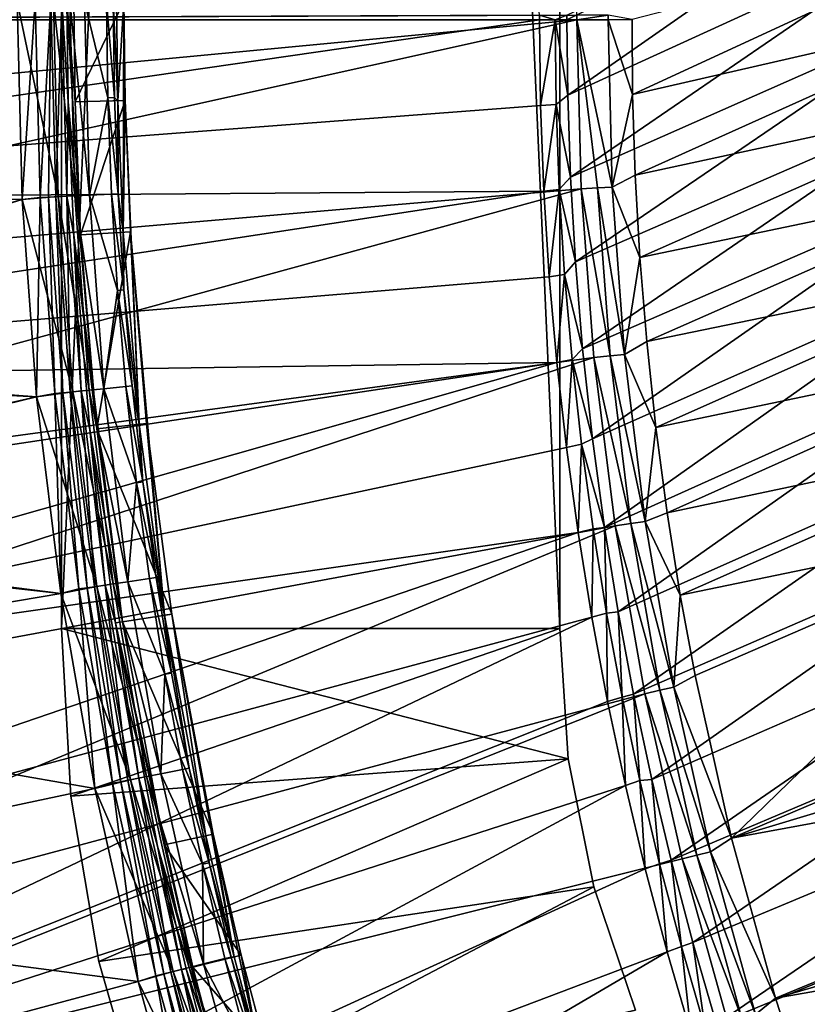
# Model space of a CAD drawing. Header units: metres. Extents: x -901 to 901, y -486 to 401.
# Tile 33 of 256: x -862 to -830, y -240 to -201. Entities that reach past the tile are written whole.
import ezdxf

# ---------------------------------------------------------------- set-up
doc = ezdxf.new("R2010")
doc.units = ezdxf.units.M

msp = doc.modelspace()

# ---------------------------------------------------------------- linework, layer by layer
at = {"layer": 'top'}
for points in [[(-861.763306, -200, -618), (-883.932007, -207.441833, -618), (-861.56842, -207.937347, -618)], [(-861.56842, -207.937347, -620), (-883.921265, -207.72934, -620), (-861.763306, -200, -620)], [(-861.56842, -207.937347, -620), (-861.763306, -200, -620), (-861.038391, -200, -620.135986)], [(-860.118591, -207.825912, -618.271973), (-860.313538, -200, -618.271973), (-861.763306, -200, -618)], [(-861.763306, -200, -618), (-861.56842, -207.937347, -618), (-860.118591, -207.825912, -618.271973)], [(-861.56842, -207.937347, -620), (-861.038391, -200, -620.135986), (-860.84259, -207.861298, -620.135986)], [(-860.84259, -207.861298, -620.135986), (-861.038391, -200, -620.135986), (-860.412109, -200, -620.525452)], [(-860.84259, -207.861298, -620.135986), (-860.412109, -200, -620.525452), (-860.511658, -207.845123, -620.301758)], [(-860.511658, -207.845123, -620.301758), (-860.412109, -200, -620.525452), (-860.217041, -207.830734, -620.525452)], [(-860.217041, -207.830734, -620.525452), (-860.412109, -200, -620.525452), (-859.969543, -200, -621.115417)], [(-859.456665, -207.793564, -618.603455), (-860.313538, -200, -618.271973), (-860.118591, -207.825912, -618.271973)], [(-859.651001, -200, -618.60321), (-860.313538, -200, -618.271973), (-859.456665, -207.793564, -618.603455)], [(-859.969543, -200, -621.115417), (-859.775024, -207.809128, -621.115417), (-860.217041, -207.830734, -620.525452)], [(-859.770874, -200, -621.825684), (-859.720093, -204.027939, -621.825684), (-859.969543, -200, -621.115417)], [(-859.720093, -204.027939, -621.825684), (-859.775024, -207.809128, -621.115417), (-859.969543, -200, -621.115417)], [(-859.493164, -200, -625), (-859.442505, -204.020981, -625), (-859.770874, -200, -621.825684)], [(-859.442505, -204.020981, -625), (-859.21875, -209.351913, -625), (-859.770874, -200, -621.825684)], [(-859.770874, -200, -621.825684), (-859.21875, -209.351913, -625), (-859.720093, -204.027939, -621.825684)], [(-859.060913, -200, -619.050903), (-859.651001, -200, -618.60321), (-858.867554, -207.764771, -619.050903)], [(-859.651001, -200, -618.60321), (-859.456665, -207.793564, -618.603455), (-858.867554, -207.764771, -619.050903)], [(-859.442505, -204.020981, -625), (-859.493164, -200, -625), (-857.485535, -200, -625)], [(-859.442505, -204.020981, -625), (-857.485535, -200, -625), (-857.435486, -203.970673, -625)], [(-858.867554, -207.764771, -619.050903), (-858.127625, -203.859512, -620.230835), (-859.060913, -200, -619.050903)], [(-858.127625, -203.859512, -620.230835), (-858.175781, -200, -620.230835), (-859.060913, -200, -619.050903)], [(-857.863098, -203.853043, -620.924011), (-858.175781, -200, -620.230835), (-858.127625, -203.859512, -620.230835)], [(-857.911133, -200, -620.922668), (-858.175781, -200, -620.230835), (-857.863098, -203.853043, -620.924011)], [(-857.778503, -200, -621.651367), (-857.911133, -200, -620.922668), (-857.728333, -203.978012, -621.651367)], [(-857.911133, -200, -620.922668), (-857.863098, -203.853043, -620.924011), (-857.728333, -203.978012, -621.651367)], [(-857.485535, -200, -625), (-857.778503, -200, -621.651367), (-857.728333, -203.978012, -621.651367)], [(-857.507019, -209.251968, -621.651367), (-857.485535, -200, -625), (-857.728333, -203.978012, -621.651367)], [(-857.435486, -203.970673, -625), (-857.485535, -200, -625), (-857.507019, -209.251968, -621.651367)], [(-859.720093, -204.027939, -621.825684), (-859.496033, -209.368103, -621.825684), (-859.775024, -207.809128, -621.115417)], [(-859.21875, -209.351913, -625), (-858.570068, -217.134964, -625), (-859.720093, -204.027939, -621.825684)], [(-859.720093, -204.027939, -621.825684), (-858.570068, -217.134964, -625), (-859.496033, -209.368103, -621.825684)], [(-859.21875, -209.351913, -625), (-859.442505, -204.020981, -625), (-857.435486, -203.970673, -625)], [(-859.21875, -209.351913, -625), (-857.435486, -203.970673, -625), (-857.214539, -209.234894, -625)], [(-857.983459, -207.721558, -620.230835), (-858.127625, -203.859512, -620.230835), (-858.867554, -207.764771, -619.050903)], [(-857.719177, -207.708649, -620.924011), (-857.863098, -203.853043, -620.924011), (-858.127625, -203.859512, -620.230835)], [(-857.719177, -207.708649, -620.924011), (-858.127625, -203.859512, -620.230835), (-857.983459, -207.721558, -620.230835)], [(-857.728333, -203.978012, -621.651367), (-857.863098, -203.853043, -620.924011), (-857.719177, -207.708649, -620.924011)], [(-857.507019, -209.251968, -621.651367), (-857.728333, -203.978012, -621.651367), (-857.719177, -207.708649, -620.924011)], [(-856.865356, -216.95047, -621.651367), (-857.435486, -203.970673, -625), (-857.507019, -209.251968, -621.651367)], [(-857.214539, -209.234894, -625), (-857.435486, -203.970673, -625), (-856.865356, -216.95047, -621.651367)], [(-883.932007, -207.441833, -618), (-883.564148, -214.138367, -618), (-861.56842, -207.937347, -618)], [(-883.521179, -214.712189, -620), (-883.921265, -207.72934, -620), (-861.56842, -207.937347, -620)], [(-861.56842, -207.937347, -618), (-883.564148, -214.138367, -618), (-860.984375, -215.855576, -618)], [(-860.984375, -215.855576, -620), (-883.521179, -214.712189, -620), (-861.56842, -207.937347, -620)], [(-861.56842, -207.937347, -618), (-859.536255, -215.651123, -618.271973), (-860.118591, -207.825912, -618.271973)], [(-860.984375, -215.855576, -620), (-861.56842, -207.937347, -620), (-860.84259, -207.861298, -620.135986)], [(-861.56842, -207.937347, -618), (-860.984375, -215.855576, -618), (-859.536255, -215.651123, -618.271973)], [(-860.984375, -215.855576, -620), (-860.84259, -207.861298, -620.135986), (-860.257629, -215.721893, -620.135986)], [(-860.257629, -215.721893, -620.135986), (-860.84259, -207.861298, -620.135986), (-860.511658, -207.845123, -620.301758)], [(-859.927856, -215.689545, -620.301758), (-860.511658, -207.845123, -620.301758), (-860.217041, -207.830734, -620.525452)], [(-860.257629, -215.721893, -620.135986), (-860.511658, -207.845123, -620.301758), (-859.927856, -215.689545, -620.301758)], [(-859.775024, -207.809128, -621.115417), (-859.634399, -215.660751, -620.525452), (-860.217041, -207.830734, -620.525452)], [(-860.217041, -207.830734, -620.525452), (-859.634399, -215.660751, -620.525452), (-859.927856, -215.689545, -620.301758)], [(-858.876709, -215.586426, -618.603455), (-859.456665, -207.793564, -618.603455), (-860.118591, -207.825912, -618.271973)], [(-860.118591, -207.825912, -618.271973), (-859.536255, -215.651123, -618.271973), (-858.876709, -215.586426, -618.603455)], [(-859.496033, -209.368103, -621.825684), (-859.19397, -215.617538, -621.115417), (-859.775024, -207.809128, -621.115417)], [(-859.775024, -207.809128, -621.115417), (-859.19397, -215.617538, -621.115417), (-859.634399, -215.660751, -620.525452)], [(-858.867554, -207.764771, -619.050903), (-859.456665, -207.793564, -618.603455), (-858.289734, -215.528839, -619.050903)], [(-858.289734, -215.528839, -619.050903), (-859.456665, -207.793564, -618.603455), (-858.876709, -215.586426, -618.603455)], [(-857.743774, -211.583435, -620.230835), (-857.983459, -207.721558, -620.230835), (-858.867554, -207.764771, -619.050903)], [(-858.867554, -207.764771, -619.050903), (-858.289734, -215.528839, -619.050903), (-857.743774, -211.583435, -620.230835)], [(-857.479858, -211.564056, -620.924011), (-857.719177, -207.708649, -620.924011), (-857.983459, -207.721558, -620.230835)], [(-857.479858, -211.564056, -620.924011), (-857.983459, -207.721558, -620.230835), (-857.743774, -211.583435, -620.230835)], [(-857.507019, -209.251968, -621.651367), (-857.719177, -207.708649, -620.924011), (-857.479858, -211.564056, -620.924011)], [(-858.570068, -217.134964, -625), (-859.21875, -209.351913, -625), (-857.214539, -209.234894, -625)], [(-858.570068, -217.134964, -625), (-857.214539, -209.234894, -625), (-856.574097, -216.918945, -625)], [(-856.865356, -216.95047, -621.651367), (-857.507019, -209.251968, -621.651367), (-857.479858, -211.564056, -620.924011)], [(-856.574097, -216.918945, -625), (-857.214539, -209.234894, -625), (-855.847656, -224.608353, -621.651367)], [(-855.847656, -224.608353, -621.651367), (-857.214539, -209.234894, -625), (-856.865356, -216.95047, -621.651367)], [(-858.570068, -217.134964, -625), (-857.541138, -224.876923, -625), (-859.496033, -209.368103, -621.825684)], [(-859.496033, -209.368103, -621.825684), (-857.541138, -224.876923, -625), (-858.846191, -217.164841, -621.825684)], [(-859.496033, -209.368103, -621.825684), (-858.846191, -217.164841, -621.825684), (-859.19397, -215.617538, -621.115417)], [(-858.289734, -215.528839, -619.050903), (-857.408936, -215.442413, -620.230835), (-857.743774, -211.583435, -620.230835)], [(-857.145569, -215.41658, -620.924011), (-857.479858, -211.564056, -620.924011), (-857.743774, -211.583435, -620.230835)], [(-857.743774, -211.583435, -620.230835), (-857.408936, -215.442413, -620.230835), (-857.145569, -215.41658, -620.924011)], [(-856.865356, -216.95047, -621.651367), (-857.479858, -211.564056, -620.924011), (-857.145569, -215.41658, -620.924011)], [(-883.564148, -214.138367, -618), (-882.951538, -220.816956, -618), (-860.984375, -215.855576, -618)], [(-882.908997, -221.199738, -620), (-883.521179, -214.712189, -620), (-860.984375, -215.855576, -620)], [(-859.536255, -215.651123, -618.271973), (-857.914612, -223.356552, -618.603455), (-858.876709, -215.586426, -618.603455)], [(-857.331177, -223.270248, -619.050903), (-858.289734, -215.528839, -619.050903), (-858.876709, -215.586426, -618.603455)], [(-858.876709, -215.586426, -618.603455), (-857.914612, -223.356552, -618.603455), (-857.331177, -223.270248, -619.050903)], [(-856.97937, -219.295776, -620.230835), (-857.408936, -215.442413, -620.230835), (-858.289734, -215.528839, -619.050903)], [(-856.97937, -219.295776, -620.230835), (-858.289734, -215.528839, -619.050903), (-857.331177, -223.270248, -619.050903)], [(-857.408936, -215.442413, -620.230835), (-856.716797, -219.263489, -620.924011), (-857.145569, -215.41658, -620.924011)], [(-856.716797, -219.263489, -620.924011), (-857.408936, -215.442413, -620.230835), (-856.97937, -219.295776, -620.230835)], [(-856.716797, -219.263489, -620.924011), (-856.865356, -216.95047, -621.651367), (-857.145569, -215.41658, -620.924011)], [(-860.984375, -215.855576, -618), (-882.951538, -220.816956, -618), (-860.012451, -223.735611, -618)], [(-860.012451, -223.735611, -620), (-882.908997, -221.199738, -620), (-860.984375, -215.855576, -620)], [(-860.984375, -215.855576, -618), (-858.57019, -223.453506, -618.271973), (-859.536255, -215.651123, -618.271973)], [(-860.012451, -223.735611, -620), (-860.984375, -215.855576, -620), (-860.257629, -215.721893, -620.135986)], [(-860.984375, -215.855576, -618), (-860.012451, -223.735611, -618), (-858.57019, -223.453506, -618.271973)], [(-859.28717, -223.559555, -620.135986), (-860.257629, -215.721893, -620.135986), (-859.927856, -215.689545, -620.301758)], [(-860.012451, -223.735611, -620), (-860.257629, -215.721893, -620.135986), (-859.28717, -223.559555, -620.135986)], [(-859.634399, -215.660751, -620.525452), (-858.959351, -223.511078, -620.301758), (-859.927856, -215.689545, -620.301758)], [(-859.927856, -215.689545, -620.301758), (-858.959351, -223.511078, -620.301758), (-859.28717, -223.559555, -620.135986)], [(-859.19397, -215.617538, -621.115417), (-858.667664, -223.467926, -620.525452), (-859.634399, -215.660751, -620.525452)], [(-859.634399, -215.660751, -620.525452), (-858.667664, -223.467926, -620.525452), (-858.959351, -223.511078, -620.301758)], [(-859.536255, -215.651123, -618.271973), (-858.57019, -223.453506, -618.271973), (-857.914612, -223.356552, -618.603455)], [(-858.846191, -217.164841, -621.825684), (-858.229919, -223.403183, -621.115417), (-859.19397, -215.617538, -621.115417)], [(-859.19397, -215.617538, -621.115417), (-858.229919, -223.403183, -621.115417), (-858.667664, -223.467926, -620.525452)], [(-857.541138, -224.876923, -625), (-857.81543, -224.92041, -621.825684), (-858.846191, -217.164841, -621.825684)], [(-858.846191, -217.164841, -621.825684), (-857.81543, -224.92041, -621.825684), (-858.229919, -223.403183, -621.115417)], [(-855.558289, -224.562454, -625), (-858.570068, -217.134964, -625), (-856.574097, -216.918945, -625)], [(-857.541138, -224.876923, -625), (-858.570068, -217.134964, -625), (-855.558289, -224.562454, -625)], [(-855.847656, -224.608353, -621.651367), (-856.865356, -216.95047, -621.651367), (-856.716797, -219.263489, -620.924011)], [(-855.558289, -224.562454, -625), (-856.574097, -216.918945, -625), (-855.847656, -224.608353, -621.651367)], [(-856.455688, -223.140762, -620.230835), (-856.97937, -219.295776, -620.230835), (-857.331177, -223.270248, -619.050903)], [(-856.193909, -223.102051, -620.924011), (-856.716797, -219.263489, -620.924011), (-856.97937, -219.295776, -620.230835)], [(-856.193909, -223.102051, -620.924011), (-856.97937, -219.295776, -620.230835), (-856.455688, -223.140762, -620.230835)], [(-856.193909, -223.102051, -620.924011), (-855.847656, -224.608353, -621.651367), (-856.716797, -219.263489, -620.924011)], [(-882.951538, -220.816956, -618), (-882.095093, -227.468689, -618), (-860.012451, -223.735611, -618)], [(-882.095093, -227.468674, -620), (-882.908997, -221.199738, -620), (-860.012451, -223.735611, -620)], [(-860.012451, -223.735611, -618), (-857.223938, -231.210968, -618.271973), (-858.57019, -223.453506, -618.271973)], [(-858.667664, -223.467926, -620.525452), (-857.609802, -231.287567, -620.301758), (-858.959351, -223.511078, -620.301758)], [(-858.229919, -223.403183, -621.115417), (-857.320618, -231.230148, -620.525452), (-858.667664, -223.467926, -620.525452)], [(-858.667664, -223.467926, -620.525452), (-857.320618, -231.230148, -620.525452), (-857.609802, -231.287567, -620.301758)], [(-858.57019, -223.453506, -618.271973), (-856.573914, -231.081924, -618.603455), (-857.914612, -223.356552, -618.603455)], [(-858.57019, -223.453506, -618.271973), (-857.223938, -231.210968, -618.271973), (-856.573914, -231.081924, -618.603455)], [(-857.81543, -224.92041, -621.825684), (-856.886536, -231.143997, -621.115417), (-858.229919, -223.403183, -621.115417)], [(-858.229919, -223.403183, -621.115417), (-856.886536, -231.143997, -621.115417), (-857.320618, -231.230148, -620.525452)], [(-857.914612, -223.356552, -618.603455), (-855.995483, -230.967102, -619.050903), (-857.331177, -223.270248, -619.050903)], [(-857.914612, -223.356552, -618.603455), (-856.573914, -231.081924, -618.603455), (-855.995483, -230.967102, -619.050903)], [(-855.838196, -226.97467, -620.230835), (-856.455688, -223.140762, -620.230835), (-857.331177, -223.270248, -619.050903)], [(-857.331177, -223.270248, -619.050903), (-855.995483, -230.967102, -619.050903), (-855.838196, -226.97467, -620.230835)], [(-855.577454, -226.92955, -620.924011), (-856.193909, -223.102051, -620.924011), (-856.455688, -223.140762, -620.230835)], [(-855.577454, -226.92955, -620.924011), (-856.455688, -223.140762, -620.230835), (-855.838196, -226.97467, -620.230835)], [(-855.847656, -224.608353, -621.651367), (-856.193909, -223.102051, -620.924011), (-855.577454, -226.92955, -620.924011)], [(-858.655029, -231.558456, -620), (-882.095093, -227.468674, -620), (-860.012451, -223.735611, -620)], [(-860.012451, -223.735611, -618), (-882.095093, -227.468689, -618), (-858.655029, -231.558456, -618)], [(-858.655029, -231.558456, -620), (-860.012451, -223.735611, -620), (-859.28717, -223.559555, -620.135986)], [(-860.012451, -223.735611, -618), (-858.655029, -231.558456, -618), (-857.223938, -231.210968, -618.271973)], [(-858.959351, -223.511078, -620.301758), (-857.934814, -231.352081, -620.135986), (-859.28717, -223.559555, -620.135986)], [(-859.28717, -223.559555, -620.135986), (-857.934814, -231.352081, -620.135986), (-858.655029, -231.558456, -620)], [(-858.959351, -223.511078, -620.301758), (-857.609802, -231.287567, -620.301758), (-857.934814, -231.352081, -620.135986)], [(-853.904907, -233.391388, -625), (-857.541138, -224.876923, -625), (-855.558289, -224.562454, -625)], [(-855.558289, -224.562454, -625), (-855.847656, -224.608353, -621.651367), (-854.191162, -233.453598, -621.651367)], [(-854.191162, -233.453598, -621.651367), (-855.847656, -224.608353, -621.651367), (-854.867859, -230.743256, -620.924011)], [(-854.867859, -230.743256, -620.924011), (-855.847656, -224.608353, -621.651367), (-855.577454, -226.92955, -620.924011)], [(-853.904907, -233.391388, -625), (-855.558289, -224.562454, -625), (-853.056763, -238.310287, -621.651367)], [(-853.056763, -238.310287, -621.651367), (-855.558289, -224.562454, -625), (-854.191162, -233.453598, -621.651367)], [(-857.541138, -224.876923, -625), (-855.86676, -233.817688, -625), (-857.81543, -224.92041, -621.825684)], [(-855.86676, -233.817688, -625), (-854.720093, -238.726807, -625), (-857.81543, -224.92041, -621.825684)], [(-857.81543, -224.92041, -621.825684), (-854.720093, -238.726807, -625), (-856.138123, -233.876663, -621.825684)], [(-857.81543, -224.92041, -621.825684), (-856.138123, -233.876663, -621.825684), (-856.886536, -231.143997, -621.115417)], [(-855.86676, -233.817688, -625), (-857.541138, -224.876923, -625), (-853.904907, -233.391388, -625)], [(-855.995483, -230.967102, -619.050903), (-855.12738, -230.794769, -620.230835), (-855.838196, -226.97467, -620.230835)], [(-854.867859, -230.743256, -620.924011), (-855.577454, -226.92955, -620.924011), (-855.838196, -226.97467, -620.230835)], [(-855.838196, -226.97467, -620.230835), (-855.12738, -230.794769, -620.230835), (-854.867859, -230.743256, -620.924011)], [(-880.588623, -236.215561, -620), (-882.095093, -227.468674, -620), (-858.655029, -231.558456, -620)], [(-882.095093, -227.468689, -618), (-880.588623, -236.215576, -618), (-858.655029, -231.558456, -618)], [(-856.573914, -231.081924, -618.603455), (-854.286194, -238.597427, -619.050903), (-855.995483, -230.967102, -619.050903)], [(-855.995483, -230.967102, -619.050903), (-854.32373, -234.598343, -620.230835), (-855.12738, -230.794769, -620.230835)], [(-855.995483, -230.967102, -619.050903), (-854.286194, -238.597427, -619.050903), (-854.32373, -234.598343, -620.230835)], [(-855.12738, -230.794769, -620.230835), (-854.065552, -234.540451, -620.924011), (-854.867859, -230.743256, -620.924011)], [(-854.32373, -234.598343, -620.230835), (-854.065552, -234.540451, -620.924011), (-855.12738, -230.794769, -620.230835)], [(-854.065552, -234.540451, -620.924011), (-854.191162, -233.453598, -621.651367), (-854.867859, -230.743256, -620.924011)], [(-858.655029, -231.558456, -618), (-855.50116, -238.901382, -618.271973), (-857.223938, -231.210968, -618.271973)], [(-857.934814, -231.352081, -620.135986), (-856.915466, -239.305267, -620), (-858.655029, -231.558456, -620)], [(-857.609802, -231.287567, -620.301758), (-856.204285, -239.077286, -620.135986), (-857.934814, -231.352081, -620.135986)], [(-857.934814, -231.352081, -620.135986), (-856.204285, -239.077286, -620.135986), (-856.915466, -239.305267, -620)], [(-857.320618, -231.230148, -620.525452), (-855.882874, -238.996872, -620.301758), (-857.609802, -231.287567, -620.301758)], [(-857.609802, -231.287567, -620.301758), (-855.882874, -238.996872, -620.301758), (-856.204285, -239.077286, -620.135986)], [(-856.886536, -231.143997, -621.115417), (-855.596802, -238.925308, -620.525452), (-857.320618, -231.230148, -620.525452)], [(-857.320618, -231.230148, -620.525452), (-855.596802, -238.925308, -620.525452), (-855.882874, -238.996872, -620.301758)], [(-857.223938, -231.210968, -618.271973), (-854.858276, -238.740555, -618.603455), (-856.573914, -231.081924, -618.603455)], [(-857.223938, -231.210968, -618.271973), (-855.50116, -238.901382, -618.271973), (-854.858276, -238.740555, -618.603455)], [(-856.138123, -233.876663, -621.825684), (-855.167542, -238.817917, -621.115417), (-856.886536, -231.143997, -621.115417)], [(-856.886536, -231.143997, -621.115417), (-855.167542, -238.817917, -621.115417), (-855.596802, -238.925308, -620.525452)], [(-856.573914, -231.081924, -618.603455), (-854.858276, -238.740555, -618.603455), (-854.286194, -238.597427, -619.050903)], [(-856.915466, -239.305267, -620), (-880.588623, -236.215561, -620), (-858.655029, -231.558456, -620)], [(-858.655029, -231.558456, -618), (-880.588623, -236.215576, -618), (-856.915466, -239.305267, -618)], [(-855.50116, -238.901382, -618.271973), (-858.655029, -231.558456, -618), (-856.915466, -239.305267, -618)], [(-852.772583, -238.23912, -625), (-855.86676, -233.817688, -625), (-853.904907, -233.391388, -625)], [(-854.065552, -234.540451, -620.924011), (-853.056763, -238.310287, -621.651367), (-854.191162, -233.453598, -621.651367)], [(-852.772583, -238.23912, -625), (-853.904907, -233.391388, -625), (-852.030701, -242.1987, -621.651367)], [(-852.030701, -242.1987, -621.651367), (-853.904907, -233.391388, -625), (-853.056763, -238.310287, -621.651367)], [(-854.720093, -238.726807, -625), (-853.682922, -242.657196, -625), (-856.138123, -233.876663, -621.825684)], [(-856.138123, -233.876663, -621.825684), (-853.682922, -242.657196, -625), (-854.989502, -238.794266, -621.825684)], [(-856.138123, -233.876663, -621.825684), (-854.989502, -238.794266, -621.825684), (-855.167542, -238.817917, -621.115417)], [(-854.720093, -238.726807, -625), (-855.86676, -233.817688, -625), (-852.772583, -238.23912, -625)], [(-854.32373, -234.598343, -620.230835), (-853.170959, -238.318436, -620.924011), (-854.065552, -234.540451, -620.924011)], [(-853.170959, -238.318436, -620.924011), (-853.056763, -238.310287, -621.651367), (-854.065552, -234.540451, -620.924011)], [(-854.286194, -238.597427, -619.050903), (-853.427612, -238.382645, -620.230835), (-854.32373, -234.598343, -620.230835)], [(-853.427612, -238.382645, -620.230835), (-853.170959, -238.318436, -620.924011), (-854.32373, -234.598343, -620.230835)], [(-878.598755, -245.127625, -620), (-880.588623, -236.215561, -620), (-856.915466, -239.305267, -620)], [(-880.588623, -236.215576, -618), (-878.598755, -245.127625, -618), (-856.915466, -239.305267, -618)], [(-851.748413, -242.120346, -625), (-854.720093, -238.726807, -625), (-852.772583, -238.23912, -625)], [(-852.439575, -242.144958, -620.230835), (-853.427612, -238.382645, -620.230835), (-854.286194, -238.597427, -619.050903)], [(-853.170959, -238.318436, -620.924011), (-853.427612, -238.382645, -620.230835), (-852.184509, -242.074448, -620.924011)], [(-852.184509, -242.074448, -620.924011), (-853.427612, -238.382645, -620.230835), (-852.439575, -242.144958, -620.230835)], [(-852.030701, -242.1987, -621.651367), (-853.056763, -238.310287, -621.651367), (-853.170959, -238.318436, -620.924011)], [(-852.184509, -242.074448, -620.924011), (-852.030701, -242.1987, -621.651367), (-853.170959, -238.318436, -620.924011)], [(-851.748413, -242.120346, -625), (-852.772583, -238.23912, -625), (-852.030701, -242.1987, -621.651367)], [(-855.167542, -238.817917, -621.115417), (-853.499939, -246.53125, -620.525452), (-855.596802, -238.925308, -620.525452)], [(-855.50116, -238.901382, -618.271973), (-852.771362, -246.31041, -618.603455), (-854.858276, -238.740555, -618.603455)], [(-854.989502, -238.794266, -621.825684), (-853.9505, -242.731461, -621.825684), (-855.167542, -238.817917, -621.115417)], [(-855.167542, -238.817917, -621.115417), (-853.9505, -242.731461, -621.825684), (-853.076416, -246.402878, -621.115417)], [(-853.076416, -246.402878, -621.115417), (-853.499939, -246.53125, -620.525452), (-855.167542, -238.817917, -621.115417)], [(-853.682922, -242.657196, -625), (-853.9505, -242.731461, -621.825684), (-854.989502, -238.794266, -621.825684)], [(-854.858276, -238.740555, -618.603455), (-852.20697, -246.139313, -619.050903), (-854.286194, -238.597427, -619.050903)], [(-854.858276, -238.740555, -618.603455), (-852.771362, -246.31041, -618.603455), (-852.20697, -246.139313, -619.050903)], [(-853.682922, -242.657196, -625), (-854.720093, -238.726807, -625), (-851.748413, -242.120346, -625)], [(-852.20697, -246.139313, -619.050903), (-852.439575, -242.144958, -620.230835), (-854.286194, -238.597427, -619.050903)], [(-853.405579, -246.502655, -618.271973), (-855.50116, -238.901382, -618.271973), (-856.915466, -239.305267, -618)], [(-856.204285, -239.077286, -620.135986), (-854.797791, -246.957397, -620), (-856.915466, -239.305267, -620)], [(-855.882874, -238.996872, -620.301758), (-854.099243, -246.712921, -620.135986), (-856.204285, -239.077286, -620.135986)], [(-856.204285, -239.077286, -620.135986), (-854.099243, -246.712921, -620.135986), (-854.797791, -246.957397, -620)], [(-855.596802, -238.925308, -620.525452), (-853.782104, -246.616791, -620.301758), (-855.882874, -238.996872, -620.301758)], [(-855.882874, -238.996872, -620.301758), (-853.782104, -246.616791, -620.301758), (-854.099243, -246.712921, -620.135986)], [(-855.596802, -238.925308, -620.525452), (-853.499939, -246.53125, -620.525452), (-853.782104, -246.616791, -620.301758)], [(-852.771362, -246.31041, -618.603455), (-855.50116, -238.901382, -618.271973), (-853.405579, -246.502655, -618.271973)], [(-854.797791, -246.957397, -620), (-878.598755, -245.127625, -620), (-856.915466, -239.305267, -620)], [(-856.915466, -239.305267, -618), (-878.598755, -245.127625, -618), (-854.797791, -246.957397, -618)], [(-856.915466, -239.305267, -618), (-854.797791, -246.957397, -618), (-853.405579, -246.502655, -618.271973)]]:
    msp.add_3dface(points, dxfattribs=at)
at = {"layer": 'top0'}
for points in [[(-891.111328, -200.734329, -3.399924), (-891.111328, -0.734328, -3.399924), (-840.806519, -200.543762, -32.443417)], [(-839.306519, -200.543762, -29.845343), (-839.306519, -0.734328, -29.845343), (-889.607849, -200.734329, -0.803848)], [(-889.607849, -200.734329, -0.803848), (-839.306519, -0.734328, -29.845343), (-889.607849, -0.734328, -0.803848)], [(-839.667725, -203.758987, -33.551956), (-839.700317, -200.73085, -33.559574), (-824.954163, -193.502655, -59.813606)], [(-839.700317, -200.73085, -33.559574), (-839.700134, -200.543762, -33.560173), (-824.954163, -193.502655, -59.813606)], [(-839.667725, -203.758987, -33.551956), (-824.954163, -193.502655, -59.813606), (-824.911865, -197.010117, -59.813374)], [(-839.55719, -207.049072, -33.544289), (-839.667725, -203.758987, -33.551956), (-824.911865, -197.010117, -59.813374)], [(-839.55719, -207.049072, -33.544289), (-824.911865, -197.010117, -59.813374), (-824.784363, -200.514236, -59.813744)], [(-837.088806, -200.727341, -32.083122), (-837.062622, -203.728836, -32.064236), (-822.312134, -196.917694, -58.314571)], [(-837.062622, -203.728836, -32.064236), (-822.195923, -200.325546, -58.303398), (-822.312134, -196.917694, -58.314571)], [(-840.806335, -200.734329, -32.443527), (-891.111328, -200.734329, -3.399924), (-840.806519, -200.543762, -32.443417)], [(-839.306335, -200.734329, -29.845451), (-839.306519, -200.543762, -29.845343), (-889.607849, -200.734329, -0.803848)], [(-840.806335, -200.734329, -32.443527), (-840.806519, -200.543762, -32.443417), (-840.178528, -200.732529, -32.927521)], [(-840.806519, -200.543762, -32.443417), (-839.700134, -200.543762, -33.560173), (-840.178528, -200.732529, -32.927521)], [(-840.178528, -200.732529, -32.927521), (-839.700134, -200.543762, -33.560173), (-839.700317, -200.73085, -33.559574)], [(-839.361267, -210.435532, -33.537045), (-839.55719, -207.049072, -33.544289), (-824.784363, -200.514236, -59.813744)], [(-839.361267, -210.435532, -33.537045), (-824.784363, -200.514236, -59.813744), (-824.571716, -204.012924, -59.814709)], [(-839.306519, -200.543762, -29.845343), (-839.306335, -200.734329, -29.845451), (-838.047302, -200.543762, -30.816235)], [(-839.306335, -200.734329, -29.845451), (-838.047729, -200.730713, -30.815765), (-838.047302, -200.543762, -30.816235)], [(-838.047302, -200.543762, -30.816235), (-838.047729, -200.730713, -30.815765), (-837.088806, -200.727341, -32.083122)], [(-837.062622, -203.728836, -32.064236), (-836.959534, -206.966263, -32.045387), (-822.195923, -200.325546, -58.303398)], [(-836.959534, -206.966263, -32.045387), (-821.997009, -203.730072, -58.293602), (-822.195923, -200.325546, -58.303398)], [(-891.111328, -200.734329, -3.399924), (-840.806335, -200.734329, -32.443527), (-890.973389, -207.980759, -3.399924)], [(-840.806335, -200.734329, -32.443527), (-840.757385, -204.174149, -32.447369), (-890.973389, -207.980759, -3.399924)], [(-839.306335, -200.734329, -29.845451), (-889.607849, -200.734329, -0.803848), (-889.547974, -205.491623, -0.803848)], [(-889.283508, -211.798798, -0.803848), (-839.306335, -200.734329, -29.845451), (-889.547974, -205.491623, -0.803848)], [(-839.127136, -207.507172, -29.852839), (-839.306335, -200.734329, -29.845451), (-889.283508, -211.798798, -0.803848)], [(-840.757385, -204.174149, -32.447369), (-840.806335, -200.734329, -32.443527), (-840.178528, -200.732529, -32.927521)], [(-840.134644, -204.136475, -32.926384), (-840.757385, -204.174149, -32.447369), (-840.178528, -200.732529, -32.927521)], [(-839.700317, -200.73085, -33.559574), (-839.667725, -203.758987, -33.551956), (-840.178528, -200.732529, -32.927521)], [(-839.667725, -203.758987, -33.551956), (-840.134644, -204.136475, -32.926384), (-840.178528, -200.732529, -32.927521)], [(-838.047729, -200.730713, -30.815765), (-839.306335, -200.734329, -29.845451), (-837.886597, -207.442963, -30.804468)], [(-839.306335, -200.734329, -29.845451), (-838.474731, -207.472656, -30.287724), (-837.886597, -207.442963, -30.804468)], [(-839.306335, -200.734329, -29.845451), (-839.127136, -207.507172, -29.852839), (-838.474731, -207.472656, -30.287724)], [(-837.088806, -200.727341, -32.083122), (-838.047729, -200.730713, -30.815765), (-837.062622, -203.728836, -32.064236)], [(-838.047729, -200.730713, -30.815765), (-837.886597, -207.442963, -30.804468), (-837.062622, -203.728836, -32.064236)], [(-837.062622, -203.728836, -32.064236), (-837.886597, -207.442963, -30.804468), (-836.959534, -206.966263, -32.045387)], [(-836.959534, -206.966263, -32.045387), (-836.773865, -210.269012, -32.027748), (-821.997009, -203.730072, -58.293602)], [(-836.773865, -210.269012, -32.027748), (-821.715515, -207.129013, -58.285194), (-821.997009, -203.730072, -58.293602)], [(-840.62439, -207.611755, -32.450905), (-840.757385, -204.174149, -32.447369), (-840.134644, -204.136475, -32.926384)], [(-840.006104, -207.542648, -32.925335), (-840.62439, -207.611755, -32.450905), (-840.134644, -204.136475, -32.926384)], [(-839.667725, -203.758987, -33.551956), (-839.55719, -207.049072, -33.544289), (-840.134644, -204.136475, -32.926384)], [(-839.55719, -207.049072, -33.544289), (-840.006104, -207.542648, -32.925335), (-840.134644, -204.136475, -32.926384)], [(-839.071411, -213.926483, -33.530258), (-839.361267, -210.435532, -33.537045), (-824.571716, -204.012924, -59.814709)], [(-839.071411, -213.926483, -33.530258), (-824.571716, -204.012924, -59.814709), (-824.274048, -207.504135, -59.816246)], [(-890.973389, -207.980759, -3.399924), (-840.757385, -204.174149, -32.447369), (-840.62439, -207.611755, -32.450905)], [(-839.55719, -207.049072, -33.544289), (-839.361267, -210.435532, -33.537045), (-840.006104, -207.542648, -32.925335)], [(-837.886597, -207.442963, -30.804468), (-836.773865, -210.269012, -32.027748), (-836.959534, -206.966263, -32.045387)], [(-836.773865, -210.269012, -32.027748), (-836.5, -213.640274, -32.011375), (-821.715515, -207.129013, -58.285194)], [(-836.5, -213.640274, -32.011375), (-821.351563, -210.520172, -58.278191), (-821.715515, -207.129013, -58.285194)], [(-890.973389, -207.980759, -3.399924), (-840.62439, -207.611755, -32.450905), (-890.559692, -215.21669, -3.399924)], [(-840.62439, -207.611755, -32.450905), (-840.407593, -211.04512, -32.454144), (-890.559692, -215.21669, -3.399924)], [(-888.514221, -221.03038, -0.803848), (-839.127136, -207.507172, -29.852839), (-889.283508, -211.798798, -0.803848)], [(-838.615112, -214.274445, -29.859097), (-839.127136, -207.507172, -29.852839), (-888.514221, -221.03038, -0.803848)], [(-840.407593, -211.04512, -32.454144), (-840.62439, -207.611755, -32.450905), (-840.006104, -207.542648, -32.925335)], [(-839.793396, -210.948624, -32.924366), (-840.407593, -211.04512, -32.454144), (-840.006104, -207.542648, -32.925335)], [(-839.361267, -210.435532, -33.537045), (-839.793396, -210.948624, -32.924366), (-840.006104, -207.542648, -32.925335)], [(-839.127136, -207.507172, -29.852839), (-837.970581, -214.212158, -30.286932), (-838.474731, -207.472656, -30.287724)], [(-839.127136, -207.507172, -29.852839), (-838.615112, -214.274445, -29.859097), (-837.970581, -214.212158, -30.286932)], [(-838.677612, -217.531403, -33.523964), (-839.071411, -213.926483, -33.530258), (-824.274048, -207.504135, -59.816246)], [(-838.677612, -217.531403, -33.523964), (-824.274048, -207.504135, -59.816246), (-823.891479, -210.985825, -59.81834)], [(-837.886597, -207.442963, -30.804468), (-838.474731, -207.472656, -30.287724), (-837.391479, -214.154984, -30.794786)], [(-838.474731, -207.472656, -30.287724), (-837.970581, -214.212158, -30.286932), (-837.391479, -214.154984, -30.794786)], [(-837.886597, -207.442963, -30.804468), (-837.391479, -214.154984, -30.794786), (-836.773865, -210.269012, -32.027748)], [(-839.361267, -210.435532, -33.537045), (-839.071411, -213.926483, -33.530258), (-839.793396, -210.948624, -32.924366)], [(-837.391479, -214.154984, -30.794786), (-836.5, -213.640274, -32.011375), (-836.773865, -210.269012, -32.027748)], [(-836.5, -213.640274, -32.011375), (-836.131409, -217.083603, -31.996319), (-821.351563, -210.520172, -58.278191)], [(-836.131409, -217.083603, -31.996319), (-820.905273, -213.901672, -58.272568), (-821.351563, -210.520172, -58.278191)], [(-890.559692, -215.21669, -3.399924), (-840.407593, -211.04512, -32.454144), (-840.107117, -214.472153, -32.457088)], [(-840.107117, -214.472153, -32.457088), (-840.407593, -211.04512, -32.454144), (-839.793396, -210.948624, -32.924366)], [(-839.496826, -214.352005, -32.923473), (-840.107117, -214.472153, -32.457088), (-839.793396, -210.948624, -32.924366)], [(-839.071411, -213.926483, -33.530258), (-839.496826, -214.352005, -32.923473), (-839.793396, -210.948624, -32.924366)], [(-838.193787, -221.090408, -33.518444), (-838.677612, -217.531403, -33.523964), (-823.891479, -210.985825, -59.81834)], [(-838.193787, -221.090408, -33.518444), (-823.891479, -210.985825, -59.81834), (-823.424316, -214.455902, -59.820972)], [(-839.071411, -213.926483, -33.530258), (-838.677612, -217.531403, -33.523964), (-839.496826, -214.352005, -32.923473)], [(-836.131409, -217.083603, -31.996319), (-836.5, -213.640274, -32.011375), (-837.391479, -214.154984, -30.794786)], [(-836.131409, -217.083603, -31.996319), (-835.675476, -220.505112, -31.982994), (-820.905273, -213.901672, -58.272568)], [(-835.675476, -220.505112, -31.982994), (-820.376892, -217.271713, -58.268295), (-820.905273, -213.901672, -58.272568)], [(-887.293213, -230.21315, -0.803848), (-838.615112, -214.274445, -29.859097), (-888.514221, -221.03038, -0.803848)], [(-837.767822, -221.024963, -29.86421), (-838.615112, -214.274445, -29.859097), (-887.293213, -230.21315, -0.803848)], [(-839.723206, -217.890854, -32.45974), (-840.107117, -214.472153, -32.457088), (-839.496826, -214.352005, -32.923473)], [(-839.116821, -217.750397, -32.922657), (-839.723206, -217.890854, -32.45974), (-839.496826, -214.352005, -32.923473)], [(-838.677612, -217.531403, -33.523964), (-839.116821, -217.750397, -32.922657), (-839.496826, -214.352005, -32.923473)], [(-838.615112, -214.274445, -29.859097), (-837.13562, -220.931931, -30.28627), (-837.970581, -214.212158, -30.286932)], [(-838.615112, -214.274445, -29.859097), (-837.767822, -221.024963, -29.86421), (-837.13562, -220.931931, -30.28627)], [(-837.391479, -214.154984, -30.794786), (-837.970581, -214.212158, -30.286932), (-836.565735, -220.847626, -30.786724)], [(-837.970581, -214.212158, -30.286932), (-837.13562, -220.931931, -30.28627), (-836.565735, -220.847626, -30.786724)], [(-836.565735, -220.847626, -30.786724), (-836.131409, -217.083603, -31.996319), (-837.391479, -214.154984, -30.794786)], [(-840.107117, -214.472153, -32.457088), (-889.922791, -221.974228, -3.399924), (-890.559692, -215.21669, -3.399924)], [(-889.088013, -228.416321, -3.399924), (-889.922791, -221.974228, -3.399924), (-840.107117, -214.472153, -32.457088)], [(-839.723206, -217.890854, -32.45974), (-889.088013, -228.416321, -3.399924), (-840.107117, -214.472153, -32.457088)], [(-837.64386, -224.48114, -33.513824), (-838.193787, -221.090408, -33.518444), (-823.424316, -214.455902, -59.820972)], [(-837.64386, -224.48114, -33.513824), (-823.424316, -214.455902, -59.820972), (-822.872803, -217.912354, -59.824123)], [(-836.565735, -220.847626, -30.786724), (-835.675476, -220.505112, -31.982994), (-836.131409, -217.083603, -31.996319)], [(-838.677612, -217.531403, -33.523964), (-838.193787, -221.090408, -33.518444), (-839.116821, -217.750397, -32.922657)], [(-835.675476, -220.505112, -31.982994), (-835.148987, -223.810852, -31.97164), (-820.376892, -217.271713, -58.268295)], [(-835.148987, -223.810852, -31.97164), (-819.766541, -220.628479, -58.265339), (-820.376892, -217.271713, -58.268295)], [(-839.723206, -217.890854, -32.45974), (-839.25592, -221.299149, -32.462105), (-889.088013, -228.416321, -3.399924)], [(-839.25592, -221.299149, -32.462105), (-839.723206, -217.890854, -32.45974), (-839.116821, -217.750397, -32.922657)], [(-838.653809, -221.141388, -32.921921), (-839.25592, -221.299149, -32.462105), (-839.116821, -217.750397, -32.922657)], [(-838.193787, -221.090408, -33.518444), (-838.653809, -221.141388, -32.921921), (-839.116821, -217.750397, -32.922657)], [(-837.025513, -227.775848, -33.509914), (-837.64386, -224.48114, -33.513824), (-822.872803, -217.912354, -59.824123)], [(-837.025513, -227.775848, -33.509914), (-822.872803, -217.912354, -59.824123), (-822.237305, -221.353134, -59.827782)], [(-835.148987, -223.810852, -31.97164), (-835.675476, -220.505112, -31.982994), (-836.565735, -220.847626, -30.786724)], [(-835.148987, -223.810852, -31.97164), (-834.554138, -227.030457, -31.961996), (-819.766541, -220.628479, -58.265339)], [(-834.554138, -227.030457, -31.961996), (-833.098511, -233.554016, -31.946688), (-819.766541, -220.628479, -58.265339)], [(-819.766541, -220.628479, -58.265339), (-833.098511, -233.554016, -31.946688), (-803.591614, -221.047104, -84.6548)], [(-885.311462, -240.790527, -0.803848), (-837.767822, -221.024963, -29.86421), (-887.293213, -230.21315, -0.803848)], [(-836.579956, -227.764771, -29.868177), (-837.767822, -221.024963, -29.86421), (-885.311462, -240.790527, -0.803848)], [(-838.653809, -221.141388, -32.921921), (-838.193787, -221.090408, -33.518444), (-838.108154, -224.522598, -32.921265)], [(-838.193787, -221.090408, -33.518444), (-837.64386, -224.48114, -33.513824), (-838.108154, -224.522598, -32.921265)], [(-837.767822, -221.024963, -29.86421), (-835.973206, -227.612854, -30.28574), (-837.13562, -220.931931, -30.28627)], [(-837.767822, -221.024963, -29.86421), (-836.579956, -227.764771, -29.868177), (-835.973206, -227.612854, -30.28574)], [(-836.565735, -220.847626, -30.786724), (-837.13562, -220.931931, -30.28627), (-835.41272, -227.50177, -30.780293)], [(-837.13562, -220.931931, -30.28627), (-835.973206, -227.612854, -30.28574), (-835.41272, -227.50177, -30.780293)], [(-835.41272, -227.50177, -30.780293), (-835.148987, -223.810852, -31.97164), (-836.565735, -220.847626, -30.786724)], [(-803.591614, -221.047104, -84.6548), (-833.098511, -233.554016, -31.946688), (-802.722473, -224.427124, -84.659492)], [(-839.25592, -221.299149, -32.462105), (-887.468811, -237.797104, -3.399924), (-889.088013, -228.416321, -3.399924)], [(-839.25592, -221.299149, -32.462105), (-838.705444, -224.694992, -32.464188), (-887.468811, -237.797104, -3.399924)], [(-838.705444, -224.694992, -32.464188), (-839.25592, -221.299149, -32.462105), (-838.653809, -221.141388, -32.921921)], [(-838.108154, -224.522598, -32.921265), (-838.705444, -224.694992, -32.464188), (-838.653809, -221.141388, -32.921921)], [(-836.295227, -231.196991, -33.506466), (-837.025513, -227.775848, -33.509914), (-822.237305, -221.353134, -59.827782)], [(-836.295227, -231.196991, -33.506466), (-822.237305, -221.353134, -59.827782), (-821.518066, -224.776215, -59.831924)], [(-834.554138, -227.030457, -31.961996), (-835.148987, -223.810852, -31.97164), (-835.41272, -227.50177, -30.780293)], [(-838.072083, -228.07637, -32.465992), (-838.705444, -224.694992, -32.464188), (-838.108154, -224.522598, -32.921265)], [(-838.108154, -224.522598, -32.921265), (-837.64386, -224.48114, -33.513824), (-837.480286, -227.891617, -32.920689)], [(-837.480286, -227.891617, -32.920689), (-838.072083, -228.07637, -32.465992), (-838.108154, -224.522598, -32.921265)], [(-837.64386, -224.48114, -33.513824), (-837.025513, -227.775848, -33.509914), (-837.480286, -227.891617, -32.920689)], [(-802.722473, -224.427124, -84.659492), (-833.098511, -233.554016, -31.946688), (-801.770752, -227.78537, -84.665771)], [(-838.705444, -224.694992, -32.464188), (-885.419678, -246.937363, -3.399924), (-887.468811, -237.797104, -3.399924)], [(-838.705444, -224.694992, -32.464188), (-838.072083, -228.07637, -32.465992), (-885.419678, -246.937363, -3.399924)], [(-835.521484, -234.432297, -33.503765), (-836.295227, -231.196991, -33.506466), (-821.518066, -224.776215, -59.831924)], [(-835.521484, -234.432297, -33.503765), (-821.518066, -224.776215, -59.831924), (-820.715576, -228.179565, -59.836536)], [(-833.098511, -233.554016, -31.946688), (-834.554138, -227.030457, -31.961996), (-835.41272, -227.50177, -30.780293)], [(-883.954773, -246.598083, -0.803848), (-836.579956, -227.764771, -29.868177), (-885.311462, -240.790527, -0.803848)], [(-835.075623, -234.382751, -29.870964), (-836.579956, -227.764771, -29.868177), (-883.954773, -246.598083, -0.803848)], [(-837.480286, -227.891617, -32.920689), (-837.025513, -227.775848, -33.509914), (-836.770508, -231.246033, -32.920189)], [(-837.025513, -227.775848, -33.509914), (-836.295227, -231.196991, -33.506466), (-836.770508, -231.246033, -32.920189)], [(-836.579956, -227.764771, -29.868177), (-834.486694, -234.23587, -30.285343), (-835.973206, -227.612854, -30.28574)], [(-836.579956, -227.764771, -29.868177), (-835.075623, -234.382751, -29.870964), (-834.486694, -234.23587, -30.285343)], [(-835.41272, -227.50177, -30.780293), (-835.973206, -227.612854, -30.28574), (-833.93573, -234.098236, -30.775509)], [(-835.973206, -227.612854, -30.28574), (-834.486694, -234.23587, -30.285343), (-833.93573, -234.098236, -30.775509)], [(-833.098511, -233.554016, -31.946688), (-835.41272, -227.50177, -30.780293), (-833.93573, -234.098236, -30.775509)], [(-833.098511, -233.554016, -31.946688), (-831.333374, -239.974854, -31.937141), (-801.770752, -227.78537, -84.665771)], [(-831.333374, -239.974854, -31.937141), (-800.736633, -231.119934, -84.67363), (-801.770752, -227.78537, -84.665771)], [(-838.072083, -228.07637, -32.465992), (-837.356201, -231.441254, -32.467522), (-885.419678, -246.937363, -3.399924)], [(-837.356201, -231.441254, -32.467522), (-838.072083, -228.07637, -32.465992), (-837.480286, -227.891617, -32.920689)], [(-836.770508, -231.246033, -32.920189), (-837.356201, -231.441254, -32.467522), (-837.480286, -227.891617, -32.920689)], [(-834.645813, -237.740021, -33.501572), (-835.521484, -234.432297, -33.503765), (-820.715576, -228.179565, -59.836536)], [(-820.715576, -228.179565, -59.836536), (-819.830383, -231.561188, -59.841599), (-834.645813, -237.740021, -33.501572)], [(-836.558411, -234.787659, -32.468777), (-837.356201, -231.441254, -32.467522), (-836.770508, -231.246033, -32.920189)], [(-836.770508, -231.246033, -32.920189), (-836.295227, -231.196991, -33.506466), (-835.979309, -234.58345, -32.919769)], [(-835.979309, -234.58345, -32.919769), (-836.558411, -234.787659, -32.468777), (-836.770508, -231.246033, -32.920189)], [(-836.295227, -231.196991, -33.506466), (-835.521484, -234.432297, -33.503765), (-835.979309, -234.58345, -32.919769)], [(-799.620178, -234.428909, -84.683037), (-800.736633, -231.119934, -84.67363), (-831.333374, -239.974854, -31.937141)], [(-885.419678, -246.937363, -3.399924), (-837.356201, -231.441254, -32.467522), (-882.92395, -255.96434, -3.399924)], [(-837.356201, -231.441254, -32.467522), (-836.558411, -234.787659, -32.468777), (-882.92395, -255.96434, -3.399924)], [(-819.830383, -231.561188, -59.841599), (-833.692993, -241.016785, -33.499966), (-834.645813, -237.740021, -33.501572)], [(-819.830383, -231.561188, -59.841599), (-818.862854, -234.919067, -59.847095), (-833.692993, -241.016785, -33.499966)], [(-831.333374, -239.974854, -31.937141), (-833.098511, -233.554016, -31.946688), (-833.93573, -234.098236, -30.775509)], [(-833.93573, -234.098236, -30.775509), (-834.486694, -234.23587, -30.285343), (-832.138062, -240.617905, -30.772385)], [(-831.333374, -239.974854, -31.937141), (-833.93573, -234.098236, -30.775509), (-832.138062, -240.617905, -30.772385)], [(-833.248291, -240.941315, -29.872656), (-835.075623, -234.382751, -29.870964), (-883.954773, -246.598083, -0.803848)], [(-835.979309, -234.58345, -32.919769), (-835.521484, -234.432297, -33.503765), (-835.107056, -237.901489, -32.91943)], [(-835.521484, -234.432297, -33.503765), (-834.645813, -237.740021, -33.501572), (-835.107056, -237.901489, -32.91943)], [(-835.075623, -234.382751, -29.870964), (-832.679504, -240.781891, -30.285084), (-834.486694, -234.23587, -30.285343)], [(-835.075623, -234.382751, -29.870964), (-833.248291, -240.941315, -29.872656), (-832.679504, -240.781891, -30.285084)], [(-834.486694, -234.23587, -30.285343), (-832.679504, -240.781891, -30.285084), (-832.138062, -240.617905, -30.772385)], [(-829.269165, -246.280731, -31.933134), (-799.620178, -234.428909, -84.683037), (-831.333374, -239.974854, -31.937141)], [(-882.92395, -255.96434, -3.399924), (-836.558411, -234.787659, -32.468777), (-835.679138, -238.113617, -32.469769)], [(-835.679138, -238.113617, -32.469769), (-836.558411, -234.787659, -32.468777), (-835.979309, -234.58345, -32.919769)], [(-835.107056, -237.901489, -32.91943), (-835.679138, -238.113617, -32.469769), (-835.979309, -234.58345, -32.919769)], [(-818.862854, -234.919067, -59.847095), (-831.516968, -247.595978, -33.498447), (-833.692993, -241.016785, -33.499966)], [(-801.910034, -235.597275, -86.277008), (-831.516968, -247.595978, -33.498447), (-818.862854, -234.919067, -59.847095)], [(-801.910034, -235.597275, -86.277008), (-829.086243, -253.90834, -33.499184), (-831.516968, -247.595978, -33.498447)], [(-834.719055, -241.41713, -32.470493), (-835.679138, -238.113617, -32.469769), (-835.107056, -237.901489, -32.91943)], [(-835.107056, -237.901489, -32.91943), (-834.645813, -237.740021, -33.501572), (-834.154175, -241.197723, -32.91917)], [(-834.154175, -241.197723, -32.91917), (-834.719055, -241.41713, -32.470493), (-835.107056, -237.901489, -32.91943)], [(-834.645813, -237.740021, -33.501572), (-833.692993, -241.016785, -33.499966), (-834.154175, -241.197723, -32.91917)], [(-882.92395, -255.96434, -3.399924), (-835.679138, -238.113617, -32.469769), (-880.22467, -264.190063, -3.399924)], [(-835.679138, -238.113617, -32.469769), (-834.719055, -241.41713, -32.470493), (-880.22467, -264.190063, -3.399924)], [(-829.269165, -246.280731, -31.933134), (-831.333374, -239.974854, -31.937141), (-832.138062, -240.617905, -30.772385)]]:
    msp.add_3dface(points, dxfattribs=at)
at = {"layer": 'top012'}
for points in [[(-859.990051, 225.147141, -540), (-839.990051, 225.147141, -540), (-859.990051, -225.14711, -540)], [(-839.990051, 225.147141, -540), (-839.990051, -225.14711, -540), (-859.990051, -225.14711, -540)], [(-859.990051, 225.147141, -540), (-859.990051, -225.14711, -540), (-859.990051, 225.147141, -520)], [(-859.990051, -225.14711, -540), (-859.990051, -225.14711, -520), (-859.990051, 225.147141, -520)], [(-859.990051, -225.14711, -520), (-839.990051, -225.14711, -520), (-859.990051, 225.147141, -520)], [(-839.990051, -225.14711, -520), (-839.990051, 225.147141, -520), (-859.990051, 225.147141, -520)], [(-839.990051, -225.14711, -520), (-839.990051, -225.14711, -540), (-839.990051, 225.147141, -520)], [(-839.990051, -225.14711, -540), (-839.990051, 225.147141, -540), (-839.990051, 225.147141, -520)], [(-859.990051, -225.14711, -540), (-839.990051, -225.14711, -540), (-859.612793, -231.86499, -540)], [(-859.990051, -225.14711, -540), (-859.612793, -231.86499, -540), (-859.990051, -225.14711, -520)], [(-859.612793, -231.86499, -540), (-859.612793, -231.86499, -520), (-859.990051, -225.14711, -520)], [(-859.612793, -231.86499, -520), (-839.647888, -230.368164, -520), (-859.990051, -225.14711, -520)], [(-839.647888, -230.368164, -520), (-839.990051, -225.14711, -520), (-859.990051, -225.14711, -520)], [(-839.990051, -225.14711, -540), (-839.647888, -230.368164, -540), (-859.612793, -231.86499, -540)], [(-839.647888, -230.368164, -540), (-839.990051, -225.14711, -540), (-839.647888, -230.368164, -520)], [(-839.990051, -225.14711, -540), (-839.990051, -225.14711, -520), (-839.647888, -230.368164, -520)], [(-859.612793, -231.86499, -540), (-839.647888, -230.368164, -540), (-858.485718, -238.498367, -540)], [(-859.612793, -231.86499, -520), (-858.485718, -238.498367, -520), (-839.647888, -230.368164, -520)], [(-839.647888, -230.368164, -540), (-838.627075, -235.499878, -540), (-858.485718, -238.498367, -540)], [(-858.485718, -238.498367, -520), (-838.627075, -235.499878, -520), (-839.647888, -230.368164, -520)], [(-838.627075, -235.499878, -540), (-839.647888, -230.368164, -540), (-838.627075, -235.499878, -520)], [(-839.647888, -230.368164, -540), (-839.647888, -230.368164, -520), (-838.627075, -235.499878, -520)], [(-859.612793, -231.86499, -540), (-858.485718, -238.498367, -540), (-859.612793, -231.86499, -520)], [(-858.485718, -238.498367, -540), (-858.485718, -238.498367, -520), (-859.612793, -231.86499, -520)], [(-858.485718, -238.498367, -540), (-838.627075, -235.499878, -540), (-856.623047, -244.963867, -540)], [(-858.485718, -238.498367, -520), (-856.623047, -244.963867, -520), (-838.627075, -235.499878, -520)], [(-838.627075, -235.499878, -540), (-836.945251, -240.454453, -540), (-856.623047, -244.963867, -540)], [(-856.623047, -244.963867, -520), (-836.945251, -240.454453, -520), (-838.627075, -235.499878, -520)], [(-836.945251, -240.454453, -540), (-838.627075, -235.499878, -540), (-836.945251, -240.454453, -520)], [(-838.627075, -235.499878, -540), (-838.627075, -235.499878, -520), (-836.945251, -240.454453, -520)], [(-858.485718, -238.498367, -540), (-856.623047, -244.963867, -540), (-858.485718, -238.498367, -520)], [(-856.623047, -244.963867, -540), (-856.623047, -244.963867, -520), (-858.485718, -238.498367, -520)]]:
    msp.add_3dface(points, dxfattribs=at)

doc.saveas('drawing.dxf')
